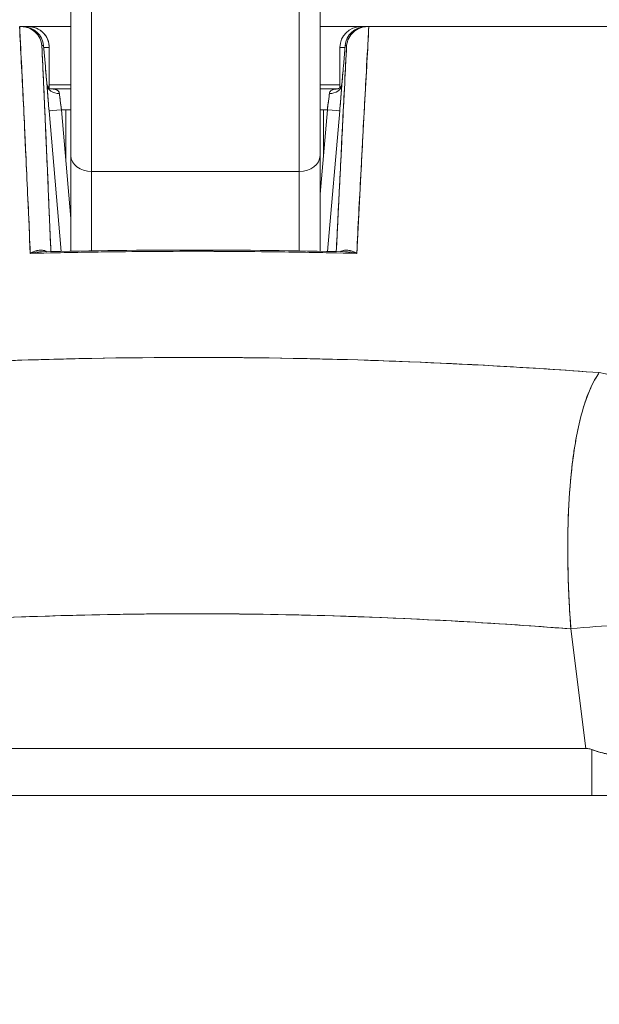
# Model space of a CAD drawing. Header units: inches. Extents: x 11 to 361, y 7 to 222.
# Tile 22 of 174: x 105.515 to 106.065, y 67.926 to 68.858. Entities that reach past the tile are written whole.
import ezdxf

# ---------------------------------------------------------------- set-up
doc = ezdxf.new("R2010")
doc.units = ezdxf.units.IN
doc.header["$LTSCALE"] = 22
doc.header["$MEASUREMENT"] = 0
doc.layers.get('0').update_dxf_attribs({"lineweight": 0})
doc.layers.add('Dimension (ANSI)', color=7, linetype='Continuous', lineweight=5)
doc.layers.add('Visible (ANSI)', color=7, linetype='Continuous', lineweight=5)
doc.styles.add('ROMANS', font='tahoma.ttf')
doc.dimstyles.new('Default (ANSI)', dxfattribs={"dimscale": 22, "dimtxt": 0.07, "dimasz": 0.07, "dimexe": 0.125, "dimexo": 0.0625, "dimgap": 0.031496, "dimtad": 0, "dimtih": 1, "dimtoh": 1, "dimrnd": 1e-08, "dimzin": 0, "dimdsep": 46, "dimtxsty": 'ROMANS', "dimblk": 'Filled-1', "dimcen": 0.09, "dimdle": 0.393701, "dimclrd": 256, "dimclre": 256, "dimclrt": 256, "dimadec": 0, "dimazin": 0, "dimtfac": 0.928571, "dimtofl": 0, "dimtmove": 0, "dimatfit": 3, "dimfxl": 1, "dimtolj": 1, "dimtzin": 0, "dimlwd": -1, "dimlwe": -1, "dimarcsym": 0})

# ---------------------------------------------------------------- blocks, each defined once
blk = doc.blocks.new('Filled-1')
at = {"color": 0}
for p, q in [((0, 0), (-1, 0.17857)), ((-1, 0.17857), (-1, -0.17857)), ((-1, 0), (0, 0)), ((-1, -0.17857), (0, 0))]:
    blk.add_line(p, q, dxfattribs=at)
at = {"color": 0, "flags": 128}
blk.add_lwpolyline([(-1, -0.17857), (0, 0), (-1, 0.17857), (-1, -0.17857)], dxfattribs=at)
at = {"color": 0}
blk.add_solid([(-1, -0.17857), (0, 0), (-1, 0.17857), (-1, -0.17857)], dxfattribs=at)
blk = doc.blocks.new('*D38')
at = {"layer": 'Defpoints', "color": 0, "transparency": 16777216}
for p in [(100.86139, 73.25757), (100.86139, 67.92552), (102.99439, 67.92552)]:
    blk.add_point(p, dxfattribs=at)
at = {"layer": 'Dimension (ANSI)', "transparency": 16777216}
for p, q in [((100.86139, 69.30052), (100.86139, 76.00757)), ((102.99439, 69.30052), (102.99439, 76.00757)), ((99.32139, 73.25757), (97.78139, 73.25757)), ((104.53439, 73.25757), (107.46403, 73.25757))]:
    blk.add_line(p, q, dxfattribs=at)
at = {"layer": 'Dimension (ANSI)', "transparency": 16777216, "xscale": 1.54000000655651, "yscale": 1.54000000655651, "zscale": 1.54000000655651}
blk.add_blockref('Filled-1', (100.86139, 73.25757), dxfattribs=at)
at = {"layer": 'Dimension (ANSI)', "transparency": 16777216, "xscale": 1.54000000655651, "yscale": 1.54000000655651, "zscale": 1.54000000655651, "rotation": 180}
blk.add_blockref('Filled-1', (102.99439, 73.25757), dxfattribs=at)
at = {"layer": 'Dimension (ANSI)', "transparency": 16777216, "insert": (110.91115, 73.25757), "char_height": 1.54, "attachment_point": 5, "style": 'ROMANS'}
blk.add_mtext('\\A1;(2.13)', dxfattribs=at)

msp = doc.modelspace()

# ---------------------------------------------------------------- linework, layer by layer
at = {"layer": 'Visible (ANSI)'}
for p, q in [((105.56378, 68.72942), (105.56378, 68.89928)), ((105.56378, 68.89928), (105.56378, 68.72942)), ((105.8, 68.72942), (105.8, 68.89928)), ((105.8, 68.72942), (105.8, 68.89928)), ((105.58347, 68.87959), (105.58347, 68.71435)), ((105.58347, 68.71435), (105.58347, 68.87959)), ((105.78032, 68.87959), (105.78032, 68.71435)), ((105.78032, 68.71435), (105.78032, 68.87959)), ((105.51529, 68.85161), (105.51667, 68.85161)), ((105.51831, 68.85161), (105.51667, 68.85161)), ((105.51691, 68.85161), (105.51831, 68.85161)), ((105.52361, 68.85161), (105.51831, 68.85161)), ((105.52361, 68.85161), (105.51831, 68.85161)), ((105.52361, 68.85161), (105.52365, 68.85161)), ((105.52365, 68.85161), (105.52361, 68.85161)), ((105.56378, 68.85161), (105.52365, 68.85161)), ((105.56378, 68.85161), (105.52365, 68.85161)), ((105.83857, 68.85161), (105.8, 68.85161)), ((105.83857, 68.85161), (105.8, 68.85161)), ((105.84345, 68.85161), (105.83857, 68.85161)), ((105.84345, 68.85161), (105.83857, 68.85161)), ((105.84345, 68.85161), (105.8446, 68.85161)), ((105.84484, 68.85161), (105.84345, 68.85161)), ((105.84484, 68.85161), (105.8462, 68.85161)), ((105.84623, 68.85161), (106.51241, 68.85161)), ((106.51241, 68.85161), (105.84623, 68.85161)), ((105.51626, 68.83193), (105.5161, 68.83193)), ((105.51626, 68.83193), (105.5161, 68.83193)), ((105.53634, 68.83362), (105.53792, 68.83362)), ((105.53792, 68.83362), (105.53634, 68.83362)), ((105.53636, 68.83334), (105.53635, 68.83334)), ((105.53635, 68.83333), (105.53635, 68.83333)), ((105.53961, 68.81393), (105.53792, 68.83362)), ((105.53792, 68.83362), (105.53961, 68.81393)), ((105.53962, 68.81393), (105.53793, 68.83361)), ((105.54329, 68.83193), (105.53807, 68.83193)), ((105.54333, 68.83193), (105.54329, 68.83193)), ((105.54329, 68.83193), (105.54333, 68.83193)), ((105.54329, 68.79347), (105.54329, 68.83193)), ((105.54329, 68.83193), (105.54329, 68.79347)), ((105.54333, 68.79344), (105.54333, 68.83193)), ((105.54333, 68.83193), (105.54333, 68.79343)), ((105.8237, 68.83193), (105.81888, 68.83193)), ((105.81888, 68.83193), (105.81888, 68.79378)), ((105.82215, 68.81393), (105.82384, 68.83362)), ((105.82384, 68.83362), (105.82215, 68.81393)), ((105.82215, 68.81393), (105.82384, 68.83361)), ((105.82384, 68.83362), (105.82518, 68.83362)), ((105.82518, 68.83362), (105.82385, 68.83362)), ((105.84526, 68.83193), (105.84513, 68.83193)), ((105.84526, 68.83193), (105.84513, 68.83193)), ((105.51723, 68.81224), (105.51711, 68.81224)), ((105.51711, 68.81224), (105.51723, 68.81224)), ((105.84415, 68.81224), (105.84403, 68.81224)), ((105.84403, 68.81224), (105.84415, 68.81224)), ((105.51816, 68.79256), (105.51818, 68.79256)), ((105.54333, 68.7965), (105.56378, 68.7965)), ((105.56378, 68.7965), (105.54333, 68.7965)), ((105.56378, 68.79256), (105.54505, 68.79256)), ((105.54505, 68.79256), (105.56378, 68.79256)), ((105.81888, 68.7965), (105.8, 68.7965)), ((105.8, 68.7965), (105.81888, 68.7965)), ((105.81676, 68.79256), (105.8, 68.79256)), ((105.8, 68.79256), (105.81676, 68.79256)), ((105.82063, 68.79686), (105.82063, 68.79686)), ((105.54311, 68.77186), (105.55459, 68.63867)), ((105.55459, 68.63867), (105.54311, 68.77186)), ((105.56378, 68.77287), (105.55489, 68.77287)), ((105.55489, 68.77287), (105.56378, 68.66969)), ((105.55902, 68.77287), (105.55902, 68.72497)), ((105.55902, 68.72497), (105.55902, 68.77287)), ((105.80689, 68.77287), (105.8, 68.77287)), ((105.8, 68.69297), (105.80689, 68.77287)), ((105.80327, 68.77287), (105.80327, 68.73093)), ((105.80327, 68.73093), (105.80327, 68.77287)), ((105.80716, 68.63863), (105.81864, 68.77186)), ((105.81864, 68.77186), (105.80716, 68.63863)), ((105.56378, 68.72942), (105.56378, 68.63885)), ((105.56378, 68.63885), (105.56378, 68.72942)), ((105.8, 68.63878), (105.8, 68.72942)), ((105.8, 68.72942), (105.8, 68.63878)), ((105.78032, 68.71435), (105.58347, 68.71435)), ((105.58347, 68.71435), (105.78032, 68.71435)), ((105.58347, 68.6392), (105.58347, 68.71435)), ((105.58347, 68.71435), (105.58347, 68.6392)), ((105.78032, 68.63914), (105.78032, 68.71435)), ((105.78032, 68.71435), (105.78032, 68.63914)), ((105.54129, 68.63717), (105.54129, 68.63717)), ((105.54533, 68.63726), (105.54533, 68.63726)), ((105.81479, 68.63726), (105.8148, 68.63726)), ((105.81885, 68.63717), (105.81885, 68.63717)), ((105.87699, 68.53441), (105.87699, 68.53442)), ((105.87791, 68.53438), (105.87791, 68.53438)), ((105.87791, 68.53438), (105.87791, 68.53438)), ((105.89143, 68.53384), (105.89143, 68.53383)), ((105.89143, 68.53383), (105.89143, 68.53384)), ((105.90418, 68.53329), (105.90418, 68.53329)), ((105.90418, 68.53329), (105.90418, 68.53329)), ((105.95677, 68.53072), (105.95677, 68.53072)), ((105.95677, 68.53072), (105.95677, 68.53072)), ((105.9568, 68.53072), (105.9568, 68.53072)), ((105.9568, 68.53072), (105.9568, 68.53072)), ((105.96698, 68.53016), (105.96698, 68.53016)), ((105.99202, 68.52871), (105.99202, 68.52871)), ((106.03551, 68.32012), (106.03552, 68.32012)), ((106.03604, 68.30831), (106.03603, 68.30831)), ((105.87699, 68.29101), (105.87699, 68.29102)), ((105.87791, 68.29098), (105.87791, 68.29097)), ((105.87791, 68.29097), (105.87791, 68.29098)), ((105.89143, 68.29036), (105.89143, 68.29035)), ((105.89143, 68.29035), (105.89143, 68.29036)), ((105.90331, 68.28978), (105.90331, 68.28977)), ((105.92191, 68.2888), (105.92191, 68.2888)), ((106.0372, 68.28862), (106.03719, 68.28862)), ((106.03719, 68.28862), (106.0372, 68.28862)), ((105.95677, 68.28678), (105.95677, 68.28678)), ((105.95677, 68.28678), (105.95677, 68.28678)), ((105.9568, 68.28678), (105.9568, 68.28678)), ((105.9568, 68.28678), (105.9568, 68.28678)), ((105.96698, 68.28614), (105.96698, 68.28614)), ((106.05186, 68.16792), (106.03773, 68.2811)), ((106.03773, 68.2811), (106.05186, 68.16792)), ((105.30693, 68.16792), (106.05186, 68.16792)), ((106.05186, 68.16792), (105.30693, 68.16792)), ((106.05745, 68.12327), (106.05745, 68.16685)), ((106.05745, 68.16685), (106.05745, 68.12327)), ((103.19214, 68.12327), (131.79664, 68.12327))]:
    msp.add_line(p, q, dxfattribs=at)
for centre, start, end in [((105.51831, 68.83193), 4.90609, 90), ((105.52361, 68.83193), 0, 90), ((105.52361, 68.83193), 0, 90), ((105.52365, 68.83193), 0, 90), ((105.83857, 68.83193), 90, 180), ((105.84345, 68.83193), 90, 175.09196)]:
    msp.add_arc(centre, 0.01969, start, end, dxfattribs=at)
for centre, major_axis, ratio, start_param, end_param in [((105.51705, 68.85165), (0.00659, 0), 0.006026, 4.441068, 4.654433), ((105.51831, 68.83193), (0, 0.01969), 0.202676, 6.269652, 6.283185), ((105.51831, 68.83193), (-0.00169, 0.01961), 0.999866, 4.712389, 6.197248), ((105.51831, 68.83193), (0, 0.01968), 0.999864, 4.798326, 6.283185), ((105.52361, 68.83193), (0, 0.01969), 0.24366, 0, 0.217987), ((105.84345, 68.83193), (0, 0.01969), 0.999903, 0, 1.484859), ((105.84345, 68.83193), (0.00169, 0.01961), 0.999905, 0.085937, 1.570796), ((105.83857, 68.83193), (0, 0.01969), 0.241189, 6.081845, 6.283185), ((105.83857, 68.83193), (0, 0.01969), 0.241189, 6.081845, 6.283185), ((105.84345, 68.83193), (0, 0.01969), 0.200181, 0, 0.013526), ((105.8455, 68.85162), (0.00655, 0), 0.000551, 4.61158, 4.823128), ((105.52, 68.81224), (-0.01961, -0.00168), 0.017507, 2.643581, 2.643603), ((105.52, 68.81224), (0.01961, 0.00168), 0.017612, 5.785163, 5.785186), ((105.52, 68.81224), (0.01961, 0.00168), 0.017515, 0.000005, 0.016019), ((105.52, 68.81224), (0.01961, 0.00168), 0.017609, 6.283182, 6.299592), ((105.84176, 68.81224), (-0.01961, 0.00169), 0.017298, 6.269296, 6.283182), ((105.84176, 68.81224), (-0.01961, 0.00169), 0.017392, 6.269317, 6.283203), ((105.55296, 68.7974), (-0.01179, -0.00077), 0.778131, 0.026257, 1.520475), ((105.55295, 68.7974), (-0.01179, -0.00077), 0.778116, 0.028297, 1.520566), ((105.80882, 68.7974), (0.01178, -0.00081), 0.777989, 4.766775, 6.260859), ((105.80882, 68.7974), (0.01178, -0.00081), 0.778035, 4.766804, 6.258505), ((105.5554, 68.77285), (0.00272, -0.01971), 0.025108, 3.816088, 4.707812), ((105.80643, 68.77285), (0.00272, 0.01971), 0.022607, 4.716661, 5.608353), ((105.55488, 68.77287), (-0.01177, -0.00101), 0.000109, 0.016404, 1.572065), ((105.55488, 68.77287), (-0.01177, -0.00101), 0.000109, 0.016402, 1.572065), ((105.80687, 68.77287), (0.01177, -0.00101), 0.000109, 0.013863, 1.569527), ((105.80687, 68.77287), (0.01177, -0.00101), 0.000109, 0.013866, 1.569528), ((105.58347, 68.72942), (-0.01969, 0), 0.765674, 0, 1.570796), ((105.58347, 68.72942), (-0.01969, 0), 0.765674, 0, 1.570796), ((105.78032, 68.72942), (0.01969, 0), 0.765674, 4.712389, 6.283185), ((105.78032, 68.72942), (0.01969, 0), 0.765674, 4.712389, 6.283185), ((105.89667, 68.53354), (-0.01968, 0.00007), 0.939169, 6.239613, 6.239813), ((106.05914, 68.44939), (0.05766, -0.05362), 0.918772, 0.973869, 2.204782), ((106.03783, 68.26742), (0.07813, 0.00976), 0.172501, 0.337877, 1.550522), ((106.03783, 68.26742), (0.07813, 0.00976), 0.172501, 0.337876, 1.550522)]:
    msp.add_ellipse(centre, major_axis=major_axis, ratio=ratio, start_param=start_param, end_param=end_param, dxfattribs=at)
for points, knots in [([(105.52527, 68.63678), (105.52442, 68.66209), (105.52312, 68.68701), (105.52197, 68.71144), (105.52082, 68.73587), (105.51982, 68.7598), (105.51864, 68.78319), (105.51746, 68.80658), (105.51609, 68.82942), (105.51524, 68.85161)], [0, 0, 0, 0, 0.333333, 0.333333, 0.333333, 0.666667, 0.666667, 0.666667, 1, 1, 1, 1]), ([(105.52527, 68.63678), (105.52454, 68.65379), (105.52378, 68.67099), (105.52301, 68.6884), (105.52189, 68.71343), (105.52072, 68.73887), (105.5195, 68.76469), (105.51841, 68.78801), (105.51727, 68.81165), (105.51608, 68.83556), (105.51582, 68.8409), (105.51555, 68.84625), (105.51529, 68.85161)], [0, 0, 0, 0, 0.248384, 0.248384, 0.248384, 0.605524, 0.605524, 0.605524, 0.928029, 0.928029, 0.928029, 1, 1, 1, 1]), ([(105.53634, 68.83362), (105.53612, 68.83608), (105.53543, 68.83849), (105.53433, 68.84069), (105.53323, 68.84289), (105.53172, 68.84487), (105.52991, 68.84651), (105.52811, 68.84814), (105.526, 68.84943), (105.52374, 68.8503), (105.52148, 68.85117), (105.51907, 68.85161), (105.51667, 68.85161)], [0, 0, 0, 0, 0.25, 0.25, 0.25, 0.5, 0.5, 0.5, 0.75, 0.75, 0.75, 1, 1, 1, 1]), ([(105.51667, 68.85161), (105.51902, 68.85161), (105.52147, 68.85117), (105.52375, 68.8503), (105.52603, 68.84942), (105.52813, 68.84813), (105.52993, 68.84649), (105.53173, 68.84486), (105.53324, 68.84289), (105.53434, 68.84068), (105.53544, 68.83847), (105.53613, 68.83602), (105.53634, 68.83362)], [0, 0, 0, 0, 0.25, 0.25, 0.25, 0.5, 0.5, 0.5, 0.75, 0.75, 0.75, 1, 1, 1, 1]), ([(105.54333, 68.83193), (105.54333, 68.83448), (105.54282, 68.83709), (105.54183, 68.83948), (105.54084, 68.84187), (105.53938, 68.84404), (105.53755, 68.84587), (105.53572, 68.84769), (105.53351, 68.84916), (105.53114, 68.85013), (105.52876, 68.85111), (105.52622, 68.85161), (105.52365, 68.85161)], [0, 0, 0, 0, 0.25, 0.25, 0.25, 0.5, 0.5, 0.5, 0.75, 0.75, 0.75, 1, 1, 1, 1]), ([(105.82518, 68.83362), (105.82539, 68.83603), (105.82608, 68.83848), (105.82718, 68.84069), (105.82829, 68.8429), (105.8298, 68.84487), (105.8316, 68.84651), (105.83341, 68.84814), (105.8355, 68.84943), (105.83778, 68.8503), (105.84005, 68.85117), (105.8425, 68.85161), (105.84484, 68.85161)], [0, 0, 0, 0, 0.25, 0.25, 0.25, 0.5, 0.5, 0.5, 0.75, 0.75, 0.75, 1, 1, 1, 1]), ([(105.84484, 68.85161), (105.84244, 68.85161), (105.84002, 68.85117), (105.83776, 68.85029), (105.8355, 68.84942), (105.83339, 68.84813), (105.83158, 68.84649), (105.82978, 68.84485), (105.82827, 68.84287), (105.82718, 68.84068), (105.82609, 68.83848), (105.8254, 68.83607), (105.82518, 68.83362)], [0, 0, 0, 0, 0.25, 0.25, 0.25, 0.5, 0.5, 0.5, 0.75, 0.75, 0.75, 1, 1, 1, 1]), ([(105.84623, 68.85161), (105.84573, 68.84284), (105.84524, 68.83409), (105.84476, 68.82539), (105.84396, 68.81095), (105.84318, 68.79662), (105.84241, 68.7824), (105.84156, 68.76678), (105.84073, 68.75129), (105.83992, 68.73594), (105.83903, 68.71911), (105.83817, 68.70245), (105.83732, 68.68597), (105.83647, 68.66939), (105.83563, 68.653), (105.83482, 68.63678)], [0, 0, 0, 0, 0.117776, 0.117776, 0.117776, 0.3131, 0.3131, 0.3131, 0.52777, 0.52777, 0.52777, 0.763163, 0.763163, 0.763163, 1, 1, 1, 1]), ([(105.84623, 68.85161), (105.84526, 68.82944), (105.84377, 68.80662), (105.84245, 68.78324), (105.84112, 68.75986), (105.83995, 68.73593), (105.83864, 68.71149), (105.83732, 68.68706), (105.83585, 68.66212), (105.83482, 68.63678)], [0, 0, 0, 0, 0.333333, 0.333333, 0.333333, 0.666667, 0.666667, 0.666667, 1, 1, 1, 1]), ([(105.53634, 68.83362), (105.53744, 68.80938), (105.5385, 68.78577), (105.53951, 68.76284), (105.54052, 68.73991), (105.54149, 68.71766), (105.54242, 68.69594), (105.54326, 68.67634), (105.54407, 68.65716), (105.54485, 68.63846)], [0, 0, 0, 0, 0.3333333, 0.3333333, 0.3333333, 0.6666667, 0.6666667, 0.6666667, 0.9675061, 0.9675061, 0.9675061, 0.9675061]), ([(105.53634, 68.83362), (105.53656, 68.82873), (105.53678, 68.82387), (105.537, 68.81903), (105.53787, 68.79987), (105.5387, 68.78112), (105.53951, 68.76281), (105.53973, 68.75787), (105.53995, 68.75295), (105.54016, 68.74807), (105.54094, 68.73031), (105.54169, 68.71295), (105.54242, 68.69592), (105.54277, 68.68776), (105.54312, 68.67969), (105.54346, 68.67168), (105.54393, 68.66045), (105.5444, 68.64938), (105.54485, 68.63846)], [0, 0, 0, 0, 0.0671961, 0.0671961, 0.0671961, 0.3333333, 0.3333333, 0.3333333, 0.4052229, 0.4052229, 0.4052229, 0.6666667, 0.6666667, 0.6666667, 0.7918395, 0.7918395, 0.7918395, 0.9675017, 0.9675017, 0.9675017, 0.9675017]), ([(105.54329, 68.83193), (105.54329, 68.83199), (105.54285, 68.83193), (105.54202, 68.83192), (105.54118, 68.83191), (105.5399, 68.83194), (105.5383, 68.83194), (105.53823, 68.83194), (105.53815, 68.83194), (105.53807, 68.83194)], [0, 0, 0, 0, 0.2, 0.2, 0.2, 0.4, 0.4, 0.4, 0.4096499, 0.4096499, 0.4096499, 0.4096499]), ([(105.82518, 68.83362), (105.82393, 68.80937), (105.82272, 68.78576), (105.82156, 68.76282), (105.8204, 68.73989), (105.81928, 68.71763), (105.8182, 68.69591), (105.81723, 68.67631), (105.81629, 68.65715), (105.81539, 68.63845)], [0, 0, 0, 0, 0.3333333, 0.3333333, 0.3333333, 0.6666667, 0.6666667, 0.6666667, 0.9674976, 0.9674976, 0.9674976, 0.9674976]), ([(105.81539, 68.63845), (105.81588, 68.64859), (105.81638, 68.65886), (105.81689, 68.66925), (105.81732, 68.67806), (105.81776, 68.68695), (105.81821, 68.69594), (105.81859, 68.70365), (105.81897, 68.71143), (105.81937, 68.71928), (105.82008, 68.73354), (105.82081, 68.74805), (105.82156, 68.76283), (105.82161, 68.76382), (105.82166, 68.76481), (105.82171, 68.76581), (105.82242, 68.7799), (105.82316, 68.79425), (105.82391, 68.80884), (105.82432, 68.81702), (105.82475, 68.82528), (105.82518, 68.83362)], [0.0324658, 0.0324658, 0.0324658, 0.0324658, 0.1953961, 0.1953961, 0.1953961, 0.3333333, 0.3333333, 0.3333333, 0.4516864, 0.4516864, 0.4516864, 0.6666667, 0.6666667, 0.6666667, 0.6810487, 0.6810487, 0.6810487, 0.8854158, 0.8854158, 0.8854158, 1, 1, 1, 1]), ([(105.8237, 68.83192), (105.82219, 68.83192), (105.82098, 68.83195), (105.82016, 68.83194), (105.81931, 68.83192), (105.81888, 68.83186), (105.81888, 68.83193)], [0.6061042, 0.6061042, 0.6061042, 0.6061042, 0.8, 0.8, 0.8, 0.9992892, 0.9992892, 0.9992892, 0.9992892]), ([(105.54119, 68.79639), (105.54106, 68.79772), (105.54094, 68.79909), (105.54081, 68.80049), (105.54076, 68.80098), (105.54072, 68.80148), (105.54067, 68.80197), (105.5405, 68.80389), (105.54032, 68.80586), (105.54014, 68.80786), (105.54002, 68.80923), (105.5399, 68.81061), (105.53978, 68.81201), (105.53972, 68.81265), (105.53967, 68.81329), (105.53961, 68.81393)], [0, 0, 0, 0, 0.246649, 0.246649, 0.246649, 0.333333, 0.333333, 0.333333, 0.666667, 0.666667, 0.666667, 0.894856, 0.894856, 0.894856, 1, 1, 1, 1]), ([(105.54119, 68.79639), (105.54102, 68.79822), (105.54084, 68.8001), (105.54067, 68.80201), (105.54049, 68.80392), (105.54032, 68.80586), (105.54014, 68.80785), (105.53997, 68.80983), (105.53979, 68.81186), (105.53961, 68.81393)], [0, 0, 0, 0, 0.333333, 0.333333, 0.333333, 0.666667, 0.666667, 0.666667, 1, 1, 1, 1]), ([(105.53962, 68.81393), (105.53997, 68.80978), (105.54035, 68.80556), (105.54086, 68.79993), (105.54102, 68.79827), (105.54117, 68.79667)], [0, 0, 0, 0, 0.03173412, 0.03173412, 0.04532654, 0.04532654, 0.04532654, 0.04532654]), ([(105.82215, 68.81393), (105.82198, 68.81191), (105.8218, 68.80988), (105.82163, 68.80788), (105.82155, 68.80706), (105.82148, 68.80624), (105.82141, 68.80543), (105.82131, 68.80427), (105.8212, 68.80311), (105.8211, 68.80198), (105.82093, 68.80005), (105.82075, 68.79818), (105.82059, 68.79639)], [0, 0, 0, 0, 0.3333333, 0.3333333, 0.3333333, 0.4699459, 0.4699459, 0.4699459, 0.6666667, 0.6666667, 0.6666667, 0.9999209, 0.9999209, 0.9999209, 0.9999209]), ([(105.82059, 68.79639), (105.82076, 68.79825), (105.82093, 68.80014), (105.82111, 68.80205), (105.82128, 68.80397), (105.82145, 68.80591), (105.82163, 68.80789), (105.8218, 68.80987), (105.82198, 68.81189), (105.82215, 68.81393)], [0, 0, 0, 0, 0.333333, 0.333333, 0.333333, 0.666667, 0.666667, 0.666667, 1, 1, 1, 1]), ([(105.82061, 68.79663), (105.82095, 68.80028), (105.82131, 68.80427), (105.82183, 68.81017), (105.82199, 68.81205), (105.82215, 68.81393)], [0, 0, 0, 0, 0.03110654, 0.03110654, 0.04546175, 0.04546175, 0.04546175, 0.04546175]), ([(105.54117, 68.79666), (105.54117, 68.7966), (105.54118, 68.79654), (105.54118, 68.79648), (105.54118, 68.79646), (105.54119, 68.79644), (105.54119, 68.79642)], [0.97549925, 0.97549925, 0.97549925, 0.97549925, 0.99205726, 0.99205726, 0.99205726, 0.99753086, 0.99753086, 0.99753086, 0.99753086]), ([(105.54117, 68.79665), (105.54117, 68.79661), (105.54119, 68.7965), (105.5413, 68.79612), (105.54143, 68.79578), (105.5419, 68.79492), (105.54231, 68.79436), (105.54313, 68.79357), (105.54352, 68.79328), (105.54425, 68.79284), (105.54459, 68.7927), (105.54504, 68.79255), (105.54516, 68.79254), (105.54516, 68.79254)], [0.00214822, 0.00214822, 0.00214822, 0.00214822, 0.00675894, 0.00675894, 0.01366908, 0.01366908, 0.02324025, 0.02324025, 0.03032399, 0.03032399, 0.03761099, 0.03761099, 0.04425918, 0.04425918, 0.04425918, 0.04425918]), ([(105.54311, 68.77186), (105.54283, 68.77505), (105.54258, 68.7781), (105.54234, 68.78107), (105.5421, 68.78404), (105.54187, 68.78694), (105.54168, 68.78952), (105.54148, 68.7921), (105.54132, 68.79436), (105.54119, 68.79639)], [0, 0, 0, 0, 0.333333, 0.333333, 0.333333, 0.666667, 0.666667, 0.666667, 1, 1, 1, 1]), ([(105.54119, 68.79639), (105.54122, 68.79595), (105.54125, 68.79549), (105.54128, 68.79502), (105.54136, 68.79391), (105.54144, 68.7927), (105.54154, 68.79142), (105.54158, 68.7908), (105.54163, 68.79017), (105.54168, 68.78953), (105.54174, 68.78865), (105.54181, 68.78775), (105.54188, 68.78682), (105.54202, 68.78501), (105.54217, 68.78311), (105.54233, 68.78114), (105.54251, 68.77895), (105.5427, 68.77669), (105.54289, 68.7744), (105.54296, 68.77355), (105.54304, 68.77271), (105.54311, 68.77186)], [0.0000951, 0.0000951, 0.0000951, 0.0000951, 0.0748172, 0.0748172, 0.0748172, 0.2498586, 0.2498586, 0.2498586, 0.3333333, 0.3333333, 0.3333333, 0.446037, 0.446037, 0.446037, 0.6655921, 0.6655921, 0.6655921, 0.9099218, 0.9099218, 0.9099218, 1, 1, 1, 1]), ([(105.55296, 68.7882), (105.55291, 68.78873), (105.55277, 68.78922), (105.55256, 68.78966), (105.55236, 68.79008), (105.55208, 68.79045), (105.55174, 68.79077), (105.55139, 68.79109), (105.55098, 68.79137), (105.5505, 68.79159), (105.55002, 68.79182), (105.54948, 68.79201), (105.54889, 68.79215), (105.5483, 68.79229), (105.54767, 68.79239), (105.547, 68.79245), (105.54638, 68.79252), (105.54572, 68.79255), (105.54506, 68.79256)], [0, 0, 0, 0, 0.1694451, 0.1694451, 0.1694451, 0.3306164, 0.3306164, 0.3306164, 0.4926897, 0.4926897, 0.4926897, 0.656163, 0.656163, 0.656163, 0.8193012, 0.8193012, 0.8193012, 0.9719516, 0.9719516, 0.9719516, 0.9719516]), ([(105.55296, 68.7882), (105.55288, 68.78919), (105.55251, 68.79001), (105.55184, 68.79067), (105.55117, 68.79133), (105.5502, 68.79182), (105.549, 68.79212), (105.54789, 68.7924), (105.54658, 68.79254), (105.54507, 68.79256)], [0, 0, 0, 0, 0.3333333, 0.3333333, 0.3333333, 0.6666667, 0.6666667, 0.6666667, 0.9751316, 0.9751316, 0.9751316, 0.9751316]), ([(105.81675, 68.79256), (105.81523, 68.79254), (105.81393, 68.7924), (105.81282, 68.79212), (105.81161, 68.79182), (105.81064, 68.79133), (105.80996, 68.79067), (105.80929, 68.79001), (105.80892, 68.78919), (105.80883, 68.7882)], [0.0256656, 0.0256656, 0.0256656, 0.0256656, 0.3333333, 0.3333333, 0.3333333, 0.6666667, 0.6666667, 0.6666667, 1, 1, 1, 1]), ([(105.81675, 68.79256), (105.8162, 68.79255), (105.81566, 68.79253), (105.81514, 68.79248), (105.81447, 68.79243), (105.81384, 68.79234), (105.81325, 68.79222), (105.81265, 68.7921), (105.8121, 68.79193), (105.81161, 68.79173), (105.81111, 68.79152), (105.81068, 68.79127), (105.81031, 68.79097), (105.80994, 68.79068), (105.80963, 68.79034), (105.8094, 68.78995), (105.80916, 68.78956), (105.809, 68.78913), (105.8089, 68.78865), (105.80887, 68.78851), (105.80885, 68.78836), (105.80883, 68.7882)], [0.0289553, 0.0289553, 0.0289553, 0.0289553, 0.1552338, 0.1552338, 0.1552338, 0.3146654, 0.3146654, 0.3146654, 0.4746099, 0.4746099, 0.4746099, 0.6335713, 0.6335713, 0.6335713, 0.7920602, 0.7920602, 0.7920602, 0.9509153, 0.9509153, 0.9509153, 1, 1, 1, 1]), ([(105.81666, 68.79254), (105.81666, 68.79254), (105.81667, 68.79254), (105.81682, 68.79257), (105.81711, 68.79265), (105.81789, 68.79302), (105.81837, 68.79333), (105.81946, 68.79429), (105.82001, 68.79506), (105.82043, 68.79597), (105.82051, 68.79622), (105.82059, 68.7965), (105.8206, 68.79657), (105.8206, 68.7966)], [0.008331, 0.008331, 0.008331, 0.008331, 0.01094405, 0.01094405, 0.01931318, 0.01931318, 0.02798072, 0.02798072, 0.04073156, 0.04073156, 0.04648485, 0.04648485, 0.05015073, 0.05015073, 0.05015073, 0.05015073]), ([(105.81864, 68.77186), (105.81871, 68.77274), (105.81879, 68.77363), (105.81886, 68.77451), (105.81905, 68.77675), (105.81924, 68.77897), (105.81941, 68.78111), (105.81958, 68.78314), (105.81974, 68.7851), (105.81988, 68.78696), (105.81995, 68.78784), (105.82002, 68.7887), (105.82008, 68.78953), (105.82014, 68.79022), (105.82019, 68.79088), (105.82024, 68.79152), (105.82033, 68.79279), (105.82042, 68.79398), (105.8205, 68.79508), (105.82053, 68.79553), (105.82056, 68.79597), (105.82059, 68.79639)], [0, 0, 0, 0, 0.094135, 0.094135, 0.094135, 0.333333, 0.333333, 0.333333, 0.559454, 0.559454, 0.559454, 0.666667, 0.666667, 0.666667, 0.754599, 0.754599, 0.754599, 0.928219, 0.928219, 0.928219, 1, 1, 1, 1]), ([(105.81864, 68.77186), (105.81891, 68.77506), (105.81917, 68.7781), (105.81941, 68.78108), (105.81966, 68.78405), (105.81989, 68.78696), (105.82008, 68.78954), (105.82028, 68.79212), (105.82045, 68.79437), (105.82059, 68.79639)], [0, 0, 0, 0, 0.333333, 0.333333, 0.333333, 0.666667, 0.666667, 0.666667, 1, 1, 1, 1]), ([(105.55489, 68.77287), (105.55461, 68.77484), (105.55436, 68.7768), (105.55411, 68.77867), (105.55387, 68.78053), (105.55365, 68.78231), (105.55345, 68.78392), (105.55326, 68.78554), (105.5531, 68.78698), (105.55296, 68.7882)], [0, 0, 0, 0, 0.333333, 0.333333, 0.333333, 0.666667, 0.666667, 0.666667, 1, 1, 1, 1]), ([(105.80883, 68.7882), (105.80869, 68.78698), (105.80853, 68.78553), (105.80833, 68.78392), (105.80813, 68.78231), (105.80791, 68.78053), (105.80766, 68.77866), (105.80742, 68.77679), (105.80716, 68.77484), (105.80689, 68.77287)], [0, 0, 0, 0, 0.333333, 0.333333, 0.333333, 0.666667, 0.666667, 0.666667, 1, 1, 1, 1]), ([(105.5409, 68.63837), (105.53975, 68.63909), (105.53838, 68.6396), (105.53692, 68.6398), (105.53523, 68.64003), (105.53343, 68.63987), (105.53147, 68.63938), (105.5295, 68.63889), (105.52735, 68.63804), (105.52527, 68.63678)], [0.0445986, 0.0445986, 0.0445986, 0.0445986, 0.3333333, 0.3333333, 0.3333333, 0.6666667, 0.6666667, 0.6666667, 1, 1, 1, 1]), ([(105.54092, 68.63837), (105.54057, 68.6386), (105.5402, 68.6388), (105.53983, 68.63897), (105.53912, 68.6393), (105.53838, 68.63953), (105.53763, 68.63968), (105.5368, 68.63984), (105.53595, 68.63991), (105.53508, 68.63989), (105.53413, 68.63987), (105.53316, 68.63975), (105.53218, 68.63954), (105.5311, 68.63932), (105.53001, 68.63898), (105.52891, 68.63855), (105.5277, 68.63808), (105.52649, 68.63748), (105.52527, 68.63678)], [0.0366846, 0.0366846, 0.0366846, 0.0366846, 0.1140411, 0.1140411, 0.1140411, 0.2600291, 0.2600291, 0.2600291, 0.4189958, 0.4189958, 0.4189958, 0.5939821, 0.5939821, 0.5939821, 0.7868988, 0.7868988, 0.7868988, 1, 1, 1, 1]), ([(105.83482, 68.63678), (105.80042, 68.63766), (105.7661, 68.63825), (105.73169, 68.63854), (105.69728, 68.63884), (105.66278, 68.63884), (105.62838, 68.63854), (105.59398, 68.63825), (105.55966, 68.63766), (105.52527, 68.63678)], [0, 0, 0, 0, 0.333333, 0.333333, 0.333333, 0.666667, 0.666667, 0.666667, 1, 1, 1, 1]), ([(105.83482, 68.63678), (105.78298, 68.63812), (105.73109, 68.63878), (105.6792, 68.63878), (105.62787, 68.63877), (105.57654, 68.6381), (105.52527, 68.63678)], [0, 0, 0, 0, 0.502733, 0.502733, 0.502733, 1, 1, 1, 1]), ([(105.52527, 68.63678), (105.52723, 68.63728), (105.52917, 68.63763), (105.53105, 68.63787), (105.53244, 68.63805), (105.53381, 68.63817), (105.53514, 68.63822), (105.5354, 68.63824), (105.53566, 68.63824), (105.53592, 68.63825)], [0, 0, 0, 0, 0.1913802, 0.1913802, 0.1913802, 0.3333333, 0.3333333, 0.3333333, 0.3614669, 0.3614669, 0.3614669, 0.3614669]), ([(105.52528, 68.63678), (105.52876, 68.6376), (105.53204, 68.63809), (105.53513, 68.63822), (105.53539, 68.63824), (105.53566, 68.63824), (105.53592, 68.63825)], [0.0001972, 0.0001972, 0.0001972, 0.0001972, 0.3333333, 0.3333333, 0.3333333, 0.3616045, 0.3616045, 0.3616045, 0.3616045]), ([(105.83482, 68.63678), (105.83359, 68.6375), (105.83236, 68.6381), (105.83113, 68.63858), (105.83003, 68.63901), (105.82893, 68.63934), (105.82785, 68.63956), (105.82687, 68.63977), (105.8259, 68.63988), (105.82495, 68.63989), (105.8241, 68.6399), (105.82326, 68.63983), (105.82244, 68.63967), (105.82169, 68.63951), (105.82096, 68.63928), (105.82027, 68.63895), (105.81991, 68.63878), (105.81957, 68.63859), (105.81923, 68.63837)], [0, 0, 0, 0, 0.2167999, 0.2167999, 0.2167999, 0.411608, 0.411608, 0.411608, 0.5867863, 0.5867863, 0.5867863, 0.7449517, 0.7449517, 0.7449517, 0.8898509, 0.8898509, 0.8898509, 0.963428, 0.963428, 0.963428, 0.963428]), ([(105.83482, 68.63678), (105.83276, 68.63804), (105.83061, 68.63889), (105.82865, 68.63938), (105.82669, 68.63987), (105.82491, 68.64003), (105.82322, 68.6398), (105.82177, 68.6396), (105.8204, 68.63909), (105.81926, 68.63837)], [0, 0, 0, 0, 0.3333333, 0.3333333, 0.3333333, 0.6666667, 0.6666667, 0.6666667, 0.9555351, 0.9555351, 0.9555351, 0.9555351]), ([(105.82419, 68.63825), (105.82445, 68.63824), (105.82471, 68.63824), (105.82498, 68.63822), (105.82806, 68.63809), (105.83134, 68.6376), (105.83481, 68.63678)], [0.6383778, 0.6383778, 0.6383778, 0.6383778, 0.6666667, 0.6666667, 0.6666667, 0.9998068, 0.9998068, 0.9998068, 0.9998068]), ([(105.82419, 68.63825), (105.82445, 68.63824), (105.82471, 68.63824), (105.82497, 68.63822), (105.82626, 68.63817), (105.8276, 68.63806), (105.82895, 68.63789), (105.83086, 68.63765), (105.83283, 68.63729), (105.83482, 68.63678)], [0.6384905, 0.6384905, 0.6384905, 0.6384905, 0.6666667, 0.6666667, 0.6666667, 0.8052088, 0.8052088, 0.8052088, 1, 1, 1, 1]), ([(105.29469, 68.52384), (105.32756, 68.52626), (105.36041, 68.52839), (105.39315, 68.53021), (105.44682, 68.53319), (105.50021, 68.53534), (105.55299, 68.53666), (105.56285, 68.53691), (105.57268, 68.53712), (105.5825, 68.53731), (105.64678, 68.53855), (105.71036, 68.53856), (105.77463, 68.53736), (105.78519, 68.53716), (105.79577, 68.53693), (105.80637, 68.53666), (105.85859, 68.53536), (105.9114, 68.53324), (105.96449, 68.5303), (105.9978, 68.52846), (106.03123, 68.5263), (106.06468, 68.52384)], [0, 0, 0, 0, 0.126313, 0.126313, 0.126313, 0.333333, 0.333333, 0.333333, 0.371996, 0.371996, 0.371996, 0.62508, 0.62508, 0.62508, 0.666667, 0.666667, 0.666667, 0.871465, 0.871465, 0.871465, 1, 1, 1, 1]), ([(105.29469, 68.52384), (105.35952, 68.52861), (105.42345, 68.5322), (105.48747, 68.53461), (105.55148, 68.53702), (105.61559, 68.53824), (105.67969, 68.53824), (105.74379, 68.53824), (105.8079, 68.53702), (105.87192, 68.53461), (105.93593, 68.5322), (105.99985, 68.52861), (106.06468, 68.52384)], [0, 0, 0, 0, 0.25, 0.25, 0.25, 0.5, 0.5, 0.5, 0.75, 0.75, 0.75, 1, 1, 1, 1]), ([(106.06468, 68.52384), (106.0605, 68.51815), (106.05671, 68.51075), (106.05335, 68.50188), (106.04999, 68.493), (106.04704, 68.48267), (106.04455, 68.47102), (106.04207, 68.45938), (106.04004, 68.44641), (106.03849, 68.43233), (106.03694, 68.41825), (106.03587, 68.40304), (106.03529, 68.38694), (106.03471, 68.37083), (106.03462, 68.35383), (106.03503, 68.33608), (106.03543, 68.31832), (106.03632, 68.29981), (106.03773, 68.2811)], [0, 0, 0, 0, 0.166667, 0.166667, 0.166667, 0.333333, 0.333333, 0.333333, 0.5, 0.5, 0.5, 0.666667, 0.666667, 0.666667, 0.833333, 0.833333, 0.833333, 1, 1, 1, 1]), ([(106.03773, 68.2811), (106.03746, 68.28474), (106.03721, 68.28837), (106.03698, 68.29199), (106.03657, 68.29821), (106.03623, 68.30441), (106.03593, 68.31056), (106.03564, 68.31667), (106.0354, 68.32274), (106.03522, 68.32875), (106.03504, 68.33473), (106.03491, 68.34065), (106.03484, 68.34651), (106.03477, 68.35233), (106.03476, 68.35809), (106.0348, 68.36376), (106.03484, 68.36941), (106.03493, 68.37498), (106.03508, 68.38046), (106.03524, 68.38593), (106.03544, 68.3913), (106.0357, 68.39658), (106.03596, 68.40184), (106.03628, 68.40701), (106.03665, 68.41206), (106.03702, 68.41711), (106.03744, 68.42204), (106.03792, 68.42685), (106.03811, 68.4288), (106.03831, 68.43072), (106.03852, 68.43263), (106.03883, 68.43543), (106.03916, 68.4382), (106.03951, 68.44091), (106.0401, 68.44547), (106.04074, 68.4499), (106.04143, 68.45419), (106.04212, 68.45849), (106.04286, 68.46264), (106.04365, 68.46664), (106.04445, 68.47066), (106.04529, 68.47452), (106.04619, 68.47823), (106.04709, 68.48194), (106.04803, 68.4855), (106.04903, 68.4889), (106.05002, 68.49231), (106.05107, 68.49556), (106.05216, 68.49863), (106.05326, 68.50173), (106.0544, 68.50465), (106.05558, 68.50739), (106.05677, 68.51014), (106.05801, 68.51272), (106.05928, 68.51512), (106.06057, 68.51753), (106.06189, 68.51975), (106.06325, 68.52179), (106.06372, 68.52249), (106.0642, 68.52318), (106.06468, 68.52384)], [0, 0, 0, 0, 0.032809, 0.032809, 0.032809, 0.089258, 0.089258, 0.089258, 0.145362, 0.145362, 0.145362, 0.201169, 0.201169, 0.201169, 0.256712, 0.256712, 0.256712, 0.31204, 0.31204, 0.31204, 0.367264, 0.367264, 0.367264, 0.422459, 0.422459, 0.422459, 0.477668, 0.477668, 0.477668, 0.5, 0.5, 0.5, 0.532921, 0.532921, 0.532921, 0.588194, 0.588194, 0.588194, 0.643534, 0.643534, 0.643534, 0.698987, 0.698987, 0.698987, 0.754621, 0.754621, 0.754621, 0.810528, 0.810528, 0.810528, 0.866751, 0.866751, 0.866751, 0.923319, 0.923319, 0.923319, 0.980266, 0.980266, 0.980266, 1, 1, 1, 1]), ([(105.32111, 68.2811), (105.40212, 68.28748), (105.48262, 68.29174), (105.56164, 68.29386), (105.64066, 68.29599), (105.71819, 68.29599), (105.79721, 68.29386), (105.87623, 68.29174), (105.95673, 68.28748), (106.03773, 68.2811)], [0, 0, 0, 0, 0.333333, 0.333333, 0.333333, 0.666667, 0.666667, 0.666667, 1, 1, 1, 1]), ([(106.03773, 68.2811), (106.00766, 68.28346), (105.97758, 68.28555), (105.9475, 68.28735), (105.88792, 68.29091), (105.82832, 68.29332), (105.7687, 68.29453), (105.70848, 68.29574), (105.64826, 68.29573), (105.58803, 68.29448), (105.52858, 68.29324), (105.46913, 68.29081), (105.4097, 68.28724), (105.38338, 68.28566), (105.35707, 68.28386), (105.33076, 68.28185), (105.32754, 68.2816), (105.32433, 68.28135), (105.32111, 68.2811)], [0, 0, 0, 0, 0.125959, 0.125959, 0.125959, 0.375449, 0.375449, 0.375449, 0.627486, 0.627486, 0.627486, 0.876322, 0.876322, 0.876322, 0.986527, 0.986527, 0.986527, 1, 1, 1, 1]), ([(106.05745, 68.16685), (106.05685, 68.16708), (106.05624, 68.16727), (106.05563, 68.16743), (106.05502, 68.16759), (106.0544, 68.16771), (106.05377, 68.16779), (106.05314, 68.16787), (106.05251, 68.16792), (106.05186, 68.16792)], [0, 0, 0, 0, 0.333333, 0.333333, 0.333333, 0.666667, 0.666667, 0.666667, 1, 1, 1, 1]), ([(106.05745, 68.16685), (106.05685, 68.16708), (106.05624, 68.16728), (106.05562, 68.16743), (106.05501, 68.16759), (106.05439, 68.16771), (106.05376, 68.16779), (106.05313, 68.16787), (106.0525, 68.16792), (106.05186, 68.16792)], [0, 0, 0, 0, 0.333333, 0.333333, 0.333333, 0.666667, 0.666667, 0.666667, 1, 1, 1, 1]), ([(106.05745, 68.16685), (106.06137, 68.16543), (106.06534, 68.16422), (106.06931, 68.16323), (106.07092, 68.16283), (106.07254, 68.16246), (106.07415, 68.16213), (106.07642, 68.16167), (106.07868, 68.16128), (106.08091, 68.16095), (106.08414, 68.16048), (106.08732, 68.16016), (106.09037, 68.15995), (106.09084, 68.15992), (106.0913, 68.15989), (106.09176, 68.15987), (106.09516, 68.15968), (106.0984, 68.15964), (106.10143, 68.15976), (106.10253, 68.15981), (106.10361, 68.15987), (106.10466, 68.15996), (106.10651, 68.16011), (106.10827, 68.16032), (106.10992, 68.16061), (106.1121, 68.16099), (106.11409, 68.1615), (106.11587, 68.16214), (106.11637, 68.16233), (106.11686, 68.16252), (106.11733, 68.16273), (106.11977, 68.1638), (106.12174, 68.16518), (106.12327, 68.16685)], [0, 0, 0, 0, 0.142074, 0.142074, 0.142074, 0.2, 0.2, 0.2, 0.281613, 0.281613, 0.281613, 0.4, 0.4, 0.4, 0.418111, 0.418111, 0.418111, 0.55134, 0.55134, 0.55134, 0.6, 0.6, 0.6, 0.686173, 0.686173, 0.686173, 0.8, 0.8, 0.8, 0.832447, 0.832447, 0.832447, 1, 1, 1, 1]), ([(106.12327, 68.16685), (106.12141, 68.16484), (106.11895, 68.16327), (106.11584, 68.16213), (106.11272, 68.161), (106.10893, 68.1603), (106.10462, 68.15995), (106.10032, 68.1596), (106.09551, 68.1596), (106.09035, 68.15995), (106.08519, 68.1603), (106.07969, 68.161), (106.07414, 68.16214), (106.06859, 68.16327), (106.063, 68.16484), (106.05745, 68.16685)], [0, 0, 0, 0, 0.2, 0.2, 0.2, 0.4, 0.4, 0.4, 0.6, 0.6, 0.6, 0.8, 0.8, 0.8, 1, 1, 1, 1])]:
    msp.add_open_spline(points, degree=3, knots=knots, dxfattribs=at)
for points in [[(105.51831, 68.85161), (105.51834, 68.85161), (105.51836, 68.85161), (105.51838, 68.85161)], [(105.52256, 68.85116), (105.5229, 68.85147), (105.52323, 68.85161), (105.52361, 68.85161)], [(105.84339, 68.85161), (105.84341, 68.85161), (105.84343, 68.85161), (105.84345, 68.85161)], [(105.53792, 68.83362), (105.53793, 68.83362), (105.53793, 68.83361), (105.53793, 68.83361)], [(105.53793, 68.83361), (105.53793, 68.83362), (105.53793, 68.83362), (105.53792, 68.83362)], [(105.53807, 68.83193), (105.5384, 68.83193), (105.53872, 68.83194), (105.53902, 68.83194)], [(105.82034, 68.83193), (105.82054, 68.83193), (105.82077, 68.83194), (105.82102, 68.83194)], [(105.82384, 68.83361), (105.82384, 68.83361), (105.82384, 68.83362), (105.82384, 68.83362)], [(105.82384, 68.83362), (105.82384, 68.83362), (105.82384, 68.83362), (105.82384, 68.83362)], [(105.54117, 68.79667), (105.54117, 68.79658), (105.54118, 68.79648), (105.54119, 68.79639)], [(105.82059, 68.79639), (105.82059, 68.79647), (105.8206, 68.79655), (105.82061, 68.79663)], [(105.82059, 68.79638), (105.82059, 68.7964), (105.82059, 68.79641), (105.82059, 68.79642)], [(105.53592, 68.63825), (105.63192, 68.64055), (105.72818, 68.64055), (105.82419, 68.63825)], [(105.54534, 68.63727), (105.54534, 68.63727), (105.54535, 68.63727), (105.54535, 68.63726)], [(105.81477, 68.63726), (105.81478, 68.63727), (105.81478, 68.63727), (105.81479, 68.63727)]]:
    msp.add_open_spline(points, degree=3, dxfattribs=at)

# ---------------------------------------------------------------- dimensions: what is measured, and where the dimension line sits
at = {"layer": 'Dimension (ANSI)'}
dim = msp.add_linear_dim(base=(100.86139, 73.25757), p1=(102.99439, 67.92552), p2=(100.86139, 67.92552), angle=180, text='(<>)', dimstyle='Default (ANSI)', override={"dimgap": 0.031496, "dimtih": 0, "dimtoh": 0, "dimdec": 2, "dimtol": 0, "dimlim": 0, "dimtp": 0, "dimtm": 0, "dimtdec": 2, "dimatfit": 1}, dxfattribs=at)
dim.commit()
dim.dimension.update_dxf_attribs({"geometry": '*D38', "text_midpoint": (110.91115, 73.25757), "dimtype": 160})

doc.saveas('drawing.dxf')
